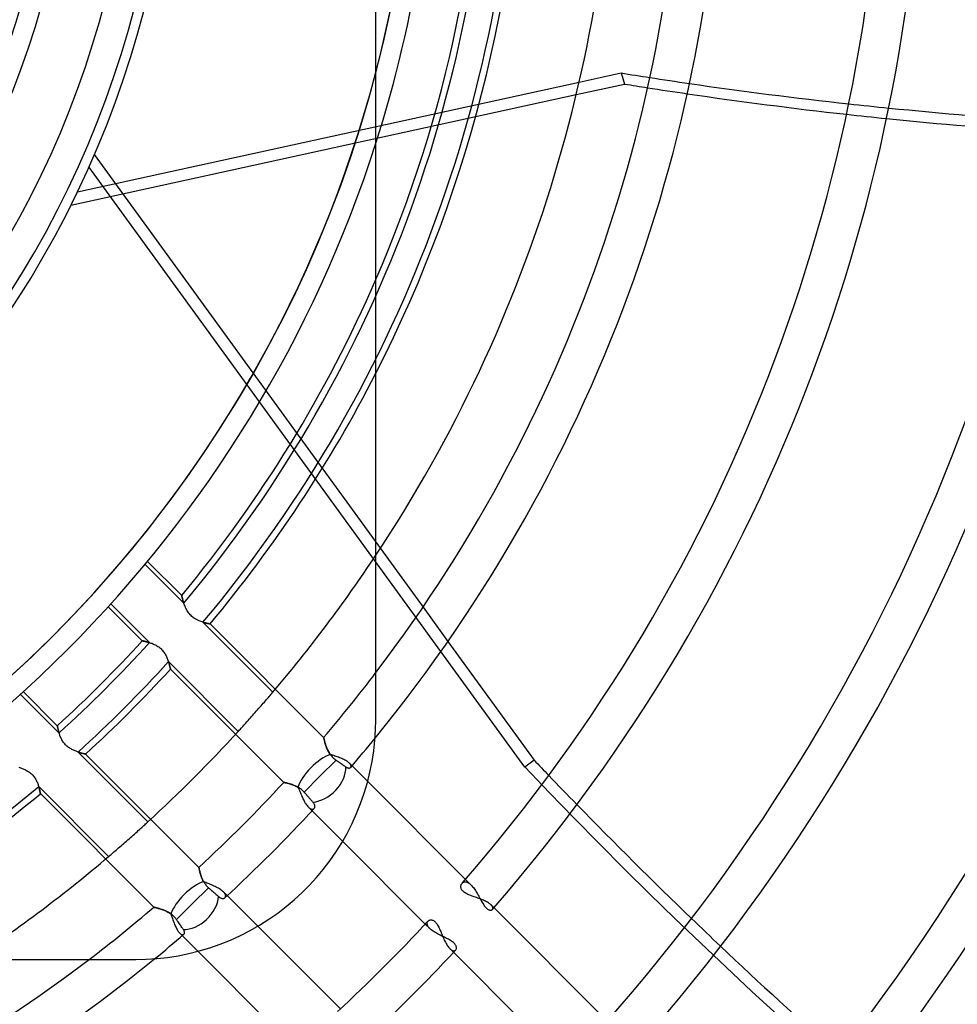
# Model space of a CAD drawing. Header units: millimetres. Extents: x -270 to 270, y -270 to 270.
# Tile 36 of 56: x 43 to 90, y -63 to -13. Entities that reach past the tile are written whole.
import ezdxf

# ---------------------------------------------------------------- set-up
doc = ezdxf.new("R2010")
doc.units = ezdxf.units.MM
doc.layers.add('MAIN-1', color=7, linetype='Continuous')
doc.layers.add('MAIN-2', color=7, linetype='Continuous')

msp = doc.modelspace()

# ---------------------------------------------------------------- linework, layer by layer
at = {"layer": 'MAIN-1'}
for p, q in [((60.45, -48.36), (60.45, 0)), ((70.691, -16.272), (72.798, -15.812)), ((72.798, -15.812), (72.979, -16.371)), ((70.543, -16.903), (72.979, -16.371)), ((60.678, -39.751), (62.825, -42.706)), ((64.082, -44.435), (68.424, -50.412)), ((60.439, -48.883), (60.45, -48.36)), ((60.404, -49.413), (60.439, -48.883)), ((60.345, -49.946), (60.404, -49.413)), ((60.263, -50.48), (60.345, -49.946)), ((60.155, -51.015), (60.263, -50.48)), ((60.022, -51.546), (60.155, -51.015)), ((59.865, -52.074), (60.022, -51.546)), ((64.964, -56.415), (60.038, -51.489)), ((59.684, -52.594), (59.865, -52.074)), ((59.479, -53.107), (59.684, -52.594)), ((59.251, -53.609), (59.479, -53.107)), ((59, -54.1), (59.251, -53.609)), ((58.729, -54.577), (59, -54.1)), ((58.775, -54.5), (62.94, -58.665)), ((58.437, -55.04), (58.729, -54.577)), ((57.799, -55.915), (58.126, -55.486)), ((58.126, -55.486), (58.437, -55.04)), ((57.456, -56.324), (57.799, -55.915)), ((57.1, -56.714), (57.456, -56.324)), ((56.731, -57.083), (57.1, -56.714)), ((64.733, -56.766), (64.736, -56.737)), ((64.733, -56.796), (64.733, -56.766)), ((64.737, -56.827), (64.733, -56.796)), ((64.736, -56.737), (64.742, -56.708)), ((64.744, -56.858), (64.737, -56.827)), ((64.742, -56.708), (64.751, -56.681)), ((64.755, -56.889), (64.744, -56.858)), ((64.751, -56.681), (64.762, -56.656)), ((64.77, -56.921), (64.755, -56.889)), ((64.762, -56.656), (64.777, -56.633)), ((64.789, -56.952), (64.77, -56.921)), ((64.777, -56.633), (64.793, -56.611)), ((64.812, -56.983), (64.789, -56.952)), ((64.84, -57.013), (64.812, -56.983)), ((55.933, -57.784), (56.342, -57.44)), ((56.342, -57.44), (56.731, -57.083)), ((64.872, -57.042), (64.84, -57.013)), ((64.908, -57.07), (64.872, -57.042)), ((64.947, -57.096), (64.908, -57.07)), ((64.991, -57.122), (64.947, -57.096)), ((65.037, -57.146), (64.991, -57.122)), ((65.085, -57.169), (65.037, -57.146)), ((65.136, -57.191), (65.085, -57.169)), ((65.188, -57.212), (65.136, -57.191)), ((65.242, -57.233), (65.188, -57.212)), ((65.296, -57.253), (65.242, -57.233)), ((65.352, -57.273), (65.296, -57.253)), ((65.41, -57.294), (65.352, -57.273)), ((65.468, -57.314), (65.41, -57.294)), ((65.527, -57.335), (65.468, -57.314)), ((65.586, -57.356), (65.527, -57.335)), ((65.645, -57.377), (65.586, -57.356)), ((65.704, -57.399), (65.645, -57.377)), ((65.762, -57.422), (65.704, -57.399)), ((65.818, -57.445), (65.762, -57.422)), ((65.873, -57.469), (65.818, -57.445)), ((65.927, -57.494), (65.873, -57.469)), ((65.978, -57.519), (65.927, -57.494)), ((55.505, -58.113), (55.933, -57.784)), ((66.027, -57.544), (65.978, -57.519)), ((66.073, -57.57), (66.027, -57.544)), ((66.116, -57.597), (66.073, -57.57)), ((66.155, -57.623), (66.116, -57.597)), ((66.192, -57.65), (66.155, -57.623)), ((66.224, -57.677), (66.192, -57.65)), ((66.253, -57.704), (66.224, -57.677)), ((72.104, -63.555), (66.253, -57.704)), ((54.596, -58.718), (55.059, -58.424)), ((55.059, -58.424), (55.505, -58.113)), ((63.095, -58.5), (63.117, -58.486)), ((63.117, -58.486), (63.141, -58.473)), ((63.141, -58.473), (63.167, -58.464)), ((63.167, -58.464), (63.194, -58.459)), ((63.194, -58.459), (63.224, -58.457)), ((63.224, -58.457), (63.254, -58.459)), ((63.254, -58.459), (63.285, -58.464)), ((63.285, -58.464), (63.317, -58.474)), ((63.317, -58.474), (63.349, -58.489)), ((63.349, -58.489), (63.381, -58.508)), ((53.626, -59.243), (54.118, -58.991)), ((54.118, -58.991), (54.596, -58.718)), ((58.665, -62.94), (54.5, -58.775)), ((63.076, -58.518), (63.095, -58.5)), ((63.381, -58.508), (63.414, -58.533)), ((63.414, -58.533), (63.446, -58.563)), ((63.446, -58.563), (63.476, -58.597)), ((63.476, -58.597), (63.506, -58.635)), ((63.506, -58.635), (63.535, -58.677)), ((63.535, -58.677), (63.563, -58.724)), ((63.563, -58.724), (63.59, -58.773)), ((63.59, -58.773), (63.616, -58.824)), ((63.616, -58.824), (63.642, -58.878)), ((63.642, -58.878), (63.667, -58.933)), ((63.667, -58.933), (63.691, -58.99)), ((63.691, -58.99), (63.715, -59.047)), ((52.609, -59.679), (53.123, -59.472)), ((53.123, -59.472), (53.626, -59.243)), ((63.715, -59.047), (63.74, -59.106)), ((63.74, -59.106), (63.765, -59.167)), ((63.765, -59.167), (63.79, -59.227)), ((63.79, -59.227), (63.816, -59.289)), ((63.816, -59.289), (63.843, -59.35)), ((63.843, -59.35), (63.87, -59.41)), ((63.87, -59.41), (63.898, -59.47)), ((63.898, -59.47), (63.927, -59.529)), ((51.558, -60.019), (52.087, -59.861)), ((52.087, -59.861), (52.609, -59.679)), ((63.927, -59.529), (63.956, -59.585)), ((63.956, -59.585), (63.986, -59.64)), ((63.986, -59.64), (64.017, -59.692)), ((64.017, -59.692), (64.048, -59.741)), ((64.048, -59.741), (64.08, -59.787)), ((64.08, -59.787), (64.112, -59.829)), ((64.112, -59.829), (64.144, -59.868)), ((64.144, -59.868), (64.176, -59.902)), ((64.176, -59.902), (70.068, -65.793)), ((-48.36, -60.45), (48.36, -60.45)), ((48.36, -60.45), (48.885, -60.438)), ((48.885, -60.438), (49.417, -60.404)), ((49.417, -60.404), (49.952, -60.345)), ((49.952, -60.345), (50.489, -60.261)), ((50.489, -60.261), (51.025, -60.153)), ((51.025, -60.153), (51.558, -60.019)), ((51.489, -60.038), (56.415, -64.964))]:
    msp.add_line(p, q, dxfattribs=at)
for radius, start, end in [(62.472, 345.38104, 14.61896), (77.981, 320.77909, 0), (75.966, 322.72669, 0), (65.891, 336.55336, 0), (67.906, 332.89938, 0), (72.54, 326.44266, 0), (86.04, 318.8555, 0), (88.055, 318.93646, 0), (96.115, 318.45643, 0), (98.13, 318.53178, 0), (106.191, 318.1322, 0), (108.206, 318.20256, 0), (63.472, 342.24719, 0), (86.04, 312.85319, 317.14677), (77.981, 230.77911, 309.22093), (75.966, 232.72671, 307.27327), (88.055, 313.03293, 316.96709)]:
    msp.add_arc((0, 0), radius, start, end, dxfattribs=at)
for centre, major_axis, start_param, end_param in [((135.467, 155.008), (-199.303, -64.758), 1.004743, 1.012143), ((135.467, 155.008), (-199.303, -64.758), 1.022273, 1.062675), ((135.649, 154.449), (199.303, 64.758), -2.13685, -2.130946), ((135.649, 154.449), (199.303, 64.758), -2.12081, -2.080381), ((135.467, 155.008), (-199.303, -64.758), 1.072749, 1.112958), ((135.649, 154.449), (199.303, 64.758), -2.070299, -2.030059), ((183.83, 75.374), (-123.176, 169.538), 1.73342, 1.738534), ((183.83, 75.374), (-123.176, 169.538), 1.748329, 1.787408), ((183.83, 75.374), (-123.176, 169.538), 1.797162, 1.836162)]:
    msp.add_ellipse(centre, major_axis=major_axis, ratio=0.809017, start_param=start_param, end_param=end_param, dxfattribs=at)
at = {"layer": 'MAIN-2'}
for p, q in [((45.416, -21.796), (70.691, -16.272)), ((45.088, -22.466), (70.543, -16.903)), ((46.269, -19.919), (60.678, -39.751)), ((67.948, -50.758), (45.996, -20.543)), ((50.777, -42.507), (48.826, -40.556)), ((50.67, -42.121), (48.952, -40.403)), ((50.67, -42.121), (50.67, -42.122)), ((50.67, -42.123), (50.67, -42.121)), ((50.67, -42.122), (50.671, -42.126)), ((50.672, -42.13), (50.67, -42.123)), ((50.671, -42.126), (50.672, -42.132)), ((50.674, -42.14), (50.672, -42.13)), ((50.672, -42.132), (50.674, -42.141)), ((47.1, -42.548), (49.046, -44.493)), ((50.678, -42.156), (50.674, -42.14)), ((50.674, -42.141), (50.677, -42.152)), ((50.677, -42.152), (50.68, -42.166)), ((50.682, -42.175), (50.678, -42.156)), ((50.68, -42.166), (50.684, -42.181)), ((50.688, -42.198), (50.682, -42.175)), ((50.684, -42.181), (50.688, -42.199)), ((50.695, -42.224), (50.688, -42.198)), ((50.688, -42.199), (50.693, -42.219)), ((50.693, -42.219), (50.699, -42.241)), ((50.702, -42.254), (50.695, -42.224)), ((50.699, -42.241), (50.705, -42.265)), ((50.711, -42.287), (50.702, -42.254)), ((50.705, -42.265), (50.712, -42.29)), ((50.721, -42.322), (50.711, -42.287)), ((50.712, -42.29), (50.719, -42.317)), ((50.719, -42.317), (50.727, -42.346)), ((50.731, -42.36), (50.721, -42.322)), ((50.727, -42.346), (50.736, -42.376)), ((50.743, -42.401), (50.731, -42.36)), ((50.736, -42.376), (50.745, -42.407)), ((50.756, -42.443), (50.743, -42.401)), ((50.745, -42.407), (50.755, -42.439)), ((50.755, -42.439), (50.766, -42.472)), ((50.771, -42.487), (50.756, -42.443)), ((50.766, -42.472), (50.777, -42.507)), ((50.786, -42.532), (50.771, -42.487)), ((50.803, -42.578), (50.786, -42.532)), ((50.821, -42.625), (50.803, -42.578)), ((50.841, -42.673), (50.821, -42.625)), ((46.968, -42.694), (48.68, -44.405)), ((50.862, -42.721), (50.841, -42.673)), ((50.884, -42.769), (50.862, -42.721)), ((50.909, -42.817), (50.884, -42.769)), ((50.935, -42.865), (50.909, -42.817)), ((50.964, -42.913), (50.935, -42.865)), ((50.995, -42.96), (50.964, -42.913)), ((51.028, -43.007), (50.995, -42.96)), ((51.064, -43.052), (51.028, -43.007)), ((51.102, -43.095), (51.064, -43.052)), ((51.141, -43.137), (51.102, -43.095)), ((62.825, -42.706), (64.082, -44.435)), ((51.183, -43.176), (51.141, -43.137)), ((51.227, -43.213), (51.183, -43.176)), ((51.273, -43.248), (51.227, -43.213)), ((51.319, -43.28), (51.273, -43.248)), ((51.367, -43.31), (51.319, -43.28)), ((51.415, -43.337), (51.367, -43.31)), ((51.463, -43.362), (51.415, -43.337)), ((51.51, -43.384), (51.463, -43.362)), ((51.558, -43.405), (51.51, -43.384)), ((51.605, -43.423), (51.558, -43.405)), ((51.652, -43.44), (51.605, -43.423)), ((51.698, -43.456), (51.652, -43.44)), ((51.743, -43.47), (51.698, -43.456)), ((51.739, -43.469), (51.772, -43.478)), ((55.262, -46.991), (51.739, -43.469)), ((51.787, -43.482), (51.743, -43.47)), ((51.772, -43.478), (51.804, -43.487)), ((51.829, -43.494), (51.787, -43.482)), ((51.804, -43.487), (51.834, -43.495)), ((51.868, -43.504), (51.829, -43.494)), ((51.834, -43.495), (51.864, -43.503)), ((51.864, -43.503), (51.892, -43.509)), ((51.906, -43.513), (51.868, -43.504)), ((51.892, -43.509), (51.919, -43.515)), ((51.941, -43.52), (51.906, -43.513)), ((51.919, -43.515), (51.944, -43.521)), ((51.973, -43.527), (51.941, -43.52)), ((51.944, -43.521), (51.968, -43.526)), ((51.968, -43.526), (51.99, -43.531)), ((52.001, -43.533), (51.973, -43.527)), ((51.99, -43.531), (52.01, -43.535)), ((52.027, -43.538), (52.001, -43.533)), ((52.01, -43.535), (52.028, -43.538)), ((52.049, -43.542), (52.027, -43.538)), ((52.028, -43.538), (52.045, -43.541)), ((52.045, -43.541), (52.059, -43.544)), ((52.067, -43.546), (52.049, -43.542)), ((52.059, -43.544), (52.072, -43.546)), ((52.082, -43.548), (52.067, -43.546)), ((52.072, -43.546), (52.082, -43.548)), ((52.092, -43.55), (52.082, -43.548)), ((52.082, -43.548), (52.09, -43.55)), ((52.09, -43.55), (52.096, -43.551)), ((52.098, -43.551), (52.092, -43.55)), ((52.096, -43.551), (52.099, -43.551)), ((52.1, -43.551), (52.098, -43.551)), ((52.099, -43.551), (52.1, -43.551)), ((57.82, -49.271), (52.1, -43.551)), ((48.681, -44.406), (48.68, -44.405)), ((48.68, -44.405), (48.682, -44.406)), ((48.685, -44.406), (48.681, -44.406)), ((48.682, -44.406), (48.687, -44.407)), ((48.69, -44.407), (48.685, -44.406)), ((48.687, -44.407), (48.696, -44.408)), ((48.699, -44.409), (48.69, -44.407)), ((48.696, -44.408), (48.708, -44.411)), ((48.709, -44.411), (48.699, -44.409)), ((48.708, -44.411), (48.724, -44.414)), ((48.722, -44.413), (48.709, -44.411)), ((48.736, -44.416), (48.722, -44.413)), ((48.724, -44.414), (48.743, -44.418)), ((48.753, -44.42), (48.736, -44.416)), ((48.743, -44.418), (48.765, -44.422)), ((48.772, -44.423), (48.753, -44.42)), ((48.765, -44.422), (48.79, -44.427)), ((48.793, -44.428), (48.772, -44.423)), ((48.79, -44.427), (48.818, -44.433)), ((48.815, -44.433), (48.793, -44.428)), ((48.839, -44.438), (48.815, -44.433)), ((48.818, -44.433), (48.849, -44.44)), ((48.865, -44.444), (48.839, -44.438)), ((48.849, -44.44), (48.881, -44.448)), ((48.892, -44.451), (48.865, -44.444)), ((48.881, -44.448), (48.916, -44.457)), ((48.92, -44.458), (48.892, -44.451)), ((48.916, -44.457), (48.953, -44.467)), ((48.95, -44.466), (48.92, -44.458)), ((48.981, -44.474), (48.95, -44.466)), ((48.953, -44.467), (48.992, -44.477)), ((49.013, -44.483), (48.981, -44.474)), ((48.992, -44.477), (49.032, -44.489)), ((49.046, -44.493), (49.013, -44.483)), ((49.032, -44.489), (49.073, -44.502)), ((49.073, -44.502), (49.115, -44.516)), ((49.115, -44.516), (49.158, -44.531)), ((49.158, -44.531), (49.202, -44.548)), ((49.202, -44.548), (49.246, -44.566)), ((49.246, -44.566), (49.29, -44.586)), ((49.29, -44.586), (49.335, -44.607)), ((49.335, -44.607), (49.379, -44.631)), ((49.379, -44.631), (49.424, -44.656)), ((49.424, -44.656), (49.468, -44.684)), ((49.468, -44.684), (49.511, -44.714)), ((49.511, -44.714), (49.554, -44.746)), ((49.554, -44.746), (49.595, -44.78)), ((49.595, -44.78), (49.634, -44.816)), ((49.634, -44.816), (49.672, -44.854)), ((49.672, -44.854), (49.708, -44.893)), ((49.708, -44.893), (49.742, -44.935)), ((49.742, -44.935), (49.774, -44.977)), ((49.774, -44.977), (49.804, -45.021)), ((49.804, -45.021), (49.832, -45.065)), ((49.832, -45.065), (49.858, -45.11)), ((49.858, -45.11), (49.882, -45.155)), ((49.882, -45.155), (49.905, -45.2)), ((49.905, -45.2), (49.925, -45.245)), ((49.925, -45.245), (49.945, -45.29)), ((49.945, -45.29), (49.963, -45.334)), ((49.963, -45.334), (49.979, -45.378)), ((49.979, -45.378), (49.995, -45.422)), ((49.995, -45.422), (50.009, -45.464)), ((50.016, -45.486), (50.005, -45.453)), ((50.005, -45.453), (53.519, -48.967)), ((50.009, -45.464), (50.022, -45.505)), ((50.026, -45.519), (50.016, -45.486)), ((50.022, -45.505), (50.034, -45.545)), ((50.036, -45.551), (50.026, -45.519)), ((50.034, -45.545), (50.045, -45.583)), ((50.045, -45.581), (50.036, -45.551)), ((50.053, -45.611), (50.045, -45.581)), ((50.045, -45.583), (50.055, -45.619)), ((50.06, -45.639), (50.053, -45.611)), ((50.055, -45.619), (50.064, -45.653)), ((50.067, -45.665), (50.06, -45.639)), ((50.064, -45.653), (50.072, -45.685)), ((50.074, -45.69), (50.067, -45.665)), ((50.072, -45.685), (50.079, -45.714)), ((50.079, -45.714), (50.074, -45.69)), ((50.079, -45.714), (50.086, -45.74)), ((50.084, -45.735), (50.079, -45.714)), ((50.089, -45.755), (50.084, -45.735)), ((50.086, -45.74), (50.091, -45.764)), ((50.093, -45.772), (50.089, -45.755)), ((50.091, -45.764), (50.096, -45.784)), ((50.096, -45.788), (50.093, -45.772)), ((50.096, -45.784), (50.099, -45.801)), ((50.099, -45.801), (50.096, -45.788)), ((50.099, -45.801), (50.102, -45.814)), ((50.102, -45.812), (50.099, -45.801)), ((50.104, -45.82), (50.102, -45.812)), ((50.102, -45.814), (50.104, -45.824)), ((50.105, -45.827), (50.104, -45.82)), ((50.104, -45.824), (50.106, -45.83)), ((50.106, -45.83), (50.105, -45.827)), ((50.106, -45.83), (50.106, -45.832)), ((50.106, -45.832), (50.106, -45.83)), ((50.106, -45.832), (55.81, -51.536)), ((44.405, -48.68), (42.694, -46.968)), ((55.16, -47.111), (55.197, -47.068)), ((55.197, -47.068), (55.23, -47.028)), ((55.23, -47.028), (55.262, -46.991)), ((44.493, -49.046), (42.548, -47.1)), ((54.724, -47.617), (54.781, -47.551)), ((54.781, -47.551), (54.836, -47.487)), ((54.836, -47.487), (54.89, -47.425)), ((54.89, -47.425), (54.942, -47.365)), ((54.942, -47.365), (54.991, -47.308)), ((54.991, -47.308), (55.037, -47.254)), ((55.037, -47.254), (55.081, -47.203)), ((55.081, -47.203), (55.122, -47.156)), ((55.122, -47.156), (55.16, -47.111)), ((54.252, -48.154), (54.311, -48.087)), ((54.311, -48.087), (54.37, -48.02)), ((54.37, -48.02), (54.429, -47.954)), ((54.429, -47.954), (54.487, -47.887)), ((54.487, -47.887), (54.547, -47.819)), ((54.547, -47.819), (54.606, -47.752)), ((54.606, -47.752), (54.665, -47.684)), ((54.665, -47.684), (54.724, -47.617)), ((53.85, -48.603), (53.903, -48.544)), ((53.903, -48.544), (53.958, -48.483)), ((53.958, -48.483), (54.015, -48.42)), ((54.015, -48.42), (54.073, -48.355)), ((54.073, -48.355), (54.132, -48.289)), ((54.132, -48.289), (54.192, -48.222)), ((54.192, -48.222), (54.252, -48.154)), ((60.45, -48.36), (60.45, -48.36)), ((44.405, -48.68), (44.406, -48.681)), ((44.406, -48.681), (44.405, -48.68)), ((44.406, -48.681), (44.406, -48.685)), ((44.406, -48.686), (44.406, -48.681)), ((44.406, -48.685), (44.407, -48.69)), ((44.408, -48.694), (44.406, -48.686)), ((44.407, -48.69), (44.409, -48.698)), ((44.41, -48.704), (44.408, -48.694)), ((44.409, -48.698), (44.411, -48.709)), ((44.413, -48.718), (44.41, -48.704)), ((44.411, -48.709), (44.413, -48.721)), ((44.416, -48.734), (44.413, -48.718)), ((44.413, -48.721), (44.416, -48.736)), ((44.42, -48.753), (44.416, -48.734)), ((44.416, -48.736), (44.42, -48.753)), ((44.42, -48.753), (44.423, -48.772)), ((44.424, -48.775), (44.42, -48.753)), ((44.423, -48.772), (44.428, -48.792)), ((44.429, -48.799), (44.424, -48.775)), ((44.428, -48.792), (44.433, -48.815)), ((44.435, -48.826), (44.429, -48.799)), ((44.433, -48.815), (44.438, -48.839)), ((44.442, -48.854), (44.435, -48.826)), ((44.438, -48.839), (44.444, -48.865)), ((44.449, -48.884), (44.442, -48.854)), ((44.444, -48.865), (44.451, -48.892)), ((44.457, -48.917), (44.449, -48.884)), ((44.451, -48.892), (44.458, -48.92)), ((44.466, -48.951), (44.457, -48.917)), ((44.458, -48.92), (44.466, -48.95)), ((44.466, -48.95), (44.474, -48.981)), ((44.476, -48.986), (44.466, -48.951)), ((44.474, -48.981), (44.483, -49.013)), ((44.486, -49.023), (44.476, -48.986)), ((44.483, -49.013), (44.493, -49.046)), ((44.498, -49.062), (44.486, -49.023)), ((44.511, -49.101), (44.498, -49.062)), ((53.519, -48.967), (53.552, -48.931)), ((53.552, -48.931), (53.587, -48.892)), ((53.587, -48.892), (53.625, -48.851)), ((53.625, -48.851), (53.665, -48.807)), ((53.665, -48.807), (53.707, -48.761)), ((53.707, -48.761), (53.752, -48.711)), ((53.752, -48.711), (53.8, -48.659)), ((53.8, -48.659), (53.85, -48.603)), ((44.525, -49.141), (44.511, -49.101)), ((44.54, -49.182), (44.525, -49.141)), ((44.557, -49.224), (44.54, -49.182)), ((44.575, -49.267), (44.557, -49.224)), ((44.595, -49.309), (44.575, -49.267)), ((44.616, -49.352), (44.595, -49.309)), ((44.639, -49.394), (44.616, -49.352)), ((44.664, -49.437), (44.639, -49.394)), ((44.691, -49.478), (44.664, -49.437)), ((44.72, -49.52), (44.691, -49.478)), ((44.751, -49.56), (44.72, -49.52)), ((44.784, -49.599), (44.751, -49.56)), ((57.82, -49.273), (57.82, -49.271)), ((57.82, -49.271), (57.82, -49.273)), ((57.822, -49.281), (57.82, -49.273)), ((57.82, -49.273), (57.821, -49.278)), ((57.821, -49.278), (57.823, -49.286)), ((57.825, -49.293), (57.822, -49.281)), ((57.823, -49.286), (57.826, -49.298)), ((57.829, -49.31), (57.825, -49.293)), ((57.826, -49.298), (57.829, -49.313)), ((57.834, -49.331), (57.829, -49.31)), ((57.829, -49.313), (57.834, -49.331)), ((57.84, -49.356), (57.834, -49.331)), ((57.834, -49.331), (57.839, -49.352)), ((57.839, -49.352), (57.845, -49.375)), ((57.847, -49.386), (57.84, -49.356)), ((57.845, -49.375), (57.851, -49.401)), ((57.856, -49.419), (57.847, -49.386)), ((57.851, -49.401), (57.859, -49.43)), ((57.865, -49.455), (57.856, -49.419)), ((57.859, -49.43), (57.867, -49.46)), ((57.876, -49.494), (57.865, -49.455)), ((57.867, -49.46), (57.876, -49.493)), ((57.876, -49.493), (57.886, -49.528)), ((57.888, -49.535), (57.876, -49.494)), ((57.886, -49.528), (57.896, -49.564)), ((57.901, -49.58), (57.888, -49.535)), ((57.896, -49.564), (57.908, -49.602)), ((44.818, -49.636), (44.784, -49.599)), ((44.854, -49.672), (44.818, -49.636)), ((44.891, -49.706), (44.854, -49.672)), ((44.93, -49.739), (44.891, -49.706)), ((44.971, -49.769), (44.93, -49.739)), ((45.012, -49.798), (44.971, -49.769)), ((45.054, -49.825), (45.012, -49.798)), ((45.096, -49.85), (45.054, -49.825)), ((45.138, -49.874), (45.096, -49.85)), ((45.181, -49.895), (45.138, -49.874)), ((45.223, -49.916), (45.181, -49.895)), ((45.265, -49.934), (45.223, -49.916)), ((45.307, -49.952), (45.265, -49.934)), ((45.348, -49.968), (45.307, -49.952)), ((45.389, -49.983), (45.348, -49.968)), ((45.429, -49.997), (45.389, -49.983)), ((45.469, -50.011), (45.429, -49.997)), ((45.453, -50.005), (45.486, -50.016)), ((48.967, -53.519), (45.453, -50.005)), ((45.507, -50.023), (45.469, -50.011)), ((45.486, -50.016), (45.519, -50.026)), ((45.544, -50.034), (45.507, -50.023)), ((45.519, -50.026), (45.55, -50.036)), ((45.58, -50.044), (45.544, -50.034)), ((45.55, -50.036), (45.581, -50.045)), ((45.614, -50.054), (45.58, -50.044)), ((45.581, -50.045), (45.61, -50.053)), ((45.61, -50.053), (45.638, -50.06)), ((45.646, -50.062), (45.614, -50.054)), ((45.638, -50.06), (45.665, -50.067)), ((45.676, -50.07), (45.646, -50.062)), ((45.665, -50.067), (45.69, -50.073)), ((45.704, -50.077), (45.676, -50.07)), ((57.916, -49.625), (57.901, -49.58)), ((57.908, -49.602), (57.921, -49.641)), ((57.932, -49.673), (57.916, -49.625)), ((57.921, -49.641), (57.935, -49.681)), ((57.949, -49.722), (57.932, -49.673)), ((57.935, -49.681), (57.95, -49.723)), ((57.968, -49.772), (57.949, -49.722)), ((57.95, -49.723), (57.966, -49.765)), ((57.966, -49.765), (57.983, -49.808)), ((57.989, -49.822), (57.968, -49.772)), ((57.983, -49.808), (58.002, -49.852)), ((58.011, -49.873), (57.989, -49.822)), ((58.002, -49.852), (58.022, -49.895)), ((58.035, -49.924), (58.011, -49.873)), ((58.022, -49.895), (58.043, -49.94)), ((58.061, -49.975), (58.035, -49.924)), ((58.043, -49.94), (58.067, -49.984)), ((58.09, -50.026), (58.061, -49.975)), ((58.067, -49.984), (58.092, -50.028)), ((58.121, -50.076), (58.09, -50.026)), ((58.092, -50.028), (58.119, -50.072)), ((45.69, -50.073), (45.713, -50.079)), ((45.73, -50.083), (45.704, -50.077)), ((45.713, -50.079), (45.734, -50.084)), ((45.753, -50.088), (45.73, -50.083)), ((45.734, -50.084), (45.754, -50.089)), ((45.773, -50.093), (45.753, -50.088)), ((45.754, -50.089), (45.772, -50.093)), ((45.772, -50.093), (45.787, -50.096)), ((45.791, -50.097), (45.773, -50.093)), ((45.787, -50.096), (45.801, -50.099)), ((45.805, -50.1), (45.791, -50.097)), ((45.801, -50.099), (45.812, -50.102)), ((45.817, -50.103), (45.805, -50.1)), ((45.812, -50.102), (45.82, -50.104)), ((45.825, -50.105), (45.817, -50.103)), ((45.82, -50.104), (45.827, -50.105)), ((45.83, -50.106), (45.825, -50.105)), ((45.827, -50.105), (45.83, -50.106)), ((45.832, -50.106), (45.83, -50.106)), ((45.83, -50.106), (45.832, -50.106)), ((51.536, -55.81), (45.832, -50.106)), ((57.634, -51.222), (58.444, -50.412)), ((58.119, -50.072), (58.147, -50.116)), ((58.155, -50.126), (58.121, -50.076)), ((58.147, -50.116), (58.178, -50.158)), ((58.212, -50.145), (58.155, -50.126)), ((58.178, -50.158), (58.211, -50.199)), ((58.211, -50.199), (58.246, -50.239)), ((58.27, -50.165), (58.212, -50.145)), ((58.246, -50.239), (58.282, -50.277)), ((58.329, -50.185), (58.27, -50.165)), ((58.282, -50.277), (58.32, -50.314)), ((58.32, -50.314), (58.36, -50.349)), ((58.388, -50.205), (58.329, -50.185)), ((58.36, -50.349), (58.402, -50.381)), ((58.448, -50.226), (58.388, -50.205)), ((58.402, -50.381), (58.444, -50.412)), ((58.444, -50.412), (58.499, -50.45)), ((58.508, -50.247), (58.448, -50.226)), ((58.499, -50.45), (58.551, -50.486)), ((58.568, -50.269), (58.508, -50.247)), ((58.551, -50.486), (58.6, -50.52)), ((58.626, -50.291), (58.568, -50.269)), ((58.6, -50.52), (58.649, -50.554)), ((58.683, -50.314), (58.626, -50.291)), ((58.649, -50.554), (58.698, -50.587)), ((58.739, -50.337), (58.683, -50.314)), ((58.792, -50.361), (58.739, -50.337)), ((58.844, -50.386), (58.792, -50.361)), ((58.893, -50.411), (58.844, -50.386)), ((58.939, -50.437), (58.893, -50.411)), ((58.982, -50.463), (58.939, -50.437)), ((59.021, -50.489), (58.982, -50.463)), ((59.057, -50.516), (59.021, -50.489)), ((59.089, -50.542), (59.057, -50.516)), ((59.118, -50.569), (59.089, -50.542)), ((68.424, -50.412), (67.948, -50.758)), ((42.475, -50.766), (42.513, -50.78)), ((42.513, -50.78), (42.553, -50.794)), ((42.553, -50.794), (42.594, -50.809)), ((42.594, -50.809), (42.636, -50.825)), ((42.636, -50.825), (42.678, -50.843)), ((42.678, -50.843), (42.72, -50.861)), ((42.72, -50.861), (42.763, -50.881)), ((42.763, -50.881), (42.806, -50.903)), ((42.806, -50.903), (42.849, -50.926)), ((42.849, -50.926), (42.892, -50.951)), ((42.892, -50.951), (42.935, -50.978)), ((42.935, -50.978), (42.977, -51.006)), ((42.977, -51.006), (43.018, -51.037)), ((43.018, -51.037), (43.058, -51.069)), ((58.698, -50.587), (58.745, -50.62)), ((58.745, -50.62), (58.79, -50.652)), ((58.79, -50.652), (58.832, -50.681)), ((58.832, -50.681), (58.87, -50.707)), ((58.87, -50.707), (58.906, -50.732)), ((58.906, -50.732), (58.941, -50.756)), ((58.941, -50.756), (58.97, -50.775)), ((58.97, -50.775), (58.998, -50.789)), ((58.998, -50.789), (59.025, -50.8)), ((59.025, -50.8), (59.051, -50.808)), ((59.051, -50.808), (59.075, -50.812)), ((59.075, -50.812), (59.098, -50.813)), ((59.098, -50.813), (59.119, -50.811)), ((59.139, -50.592), (59.118, -50.569)), ((60.038, -51.489), (59.118, -50.569)), ((59.119, -50.811), (59.138, -50.807)), ((59.138, -50.807), (59.155, -50.8)), ((59.158, -50.615), (59.139, -50.592)), ((59.155, -50.8), (59.169, -50.791)), ((59.173, -50.637), (59.158, -50.615)), ((59.169, -50.791), (59.181, -50.779)), ((59.185, -50.659), (59.173, -50.637)), ((59.181, -50.779), (59.19, -50.766)), ((59.194, -50.68), (59.185, -50.659)), ((59.19, -50.766), (59.197, -50.752)), ((59.199, -50.7), (59.194, -50.68)), ((59.197, -50.752), (59.2, -50.736)), ((59.201, -50.718), (59.199, -50.7)), ((59.2, -50.736), (59.201, -50.718)), ((43.058, -51.069), (43.097, -51.103)), ((43.097, -51.103), (43.134, -51.138)), ((43.134, -51.138), (43.169, -51.176)), ((43.169, -51.176), (43.203, -51.214)), ((43.203, -51.214), (43.235, -51.255)), ((43.235, -51.255), (43.265, -51.296)), ((43.265, -51.296), (43.293, -51.338)), ((43.293, -51.338), (43.318, -51.381)), ((43.318, -51.381), (43.342, -51.424)), ((43.342, -51.424), (43.364, -51.467)), ((43.364, -51.467), (43.384, -51.51)), ((43.384, -51.51), (43.402, -51.553)), ((43.402, -51.553), (43.419, -51.595)), ((55.81, -51.536), (55.813, -51.536)), ((55.812, -51.536), (55.81, -51.536)), ((55.816, -51.537), (55.812, -51.536)), ((55.813, -51.536), (55.821, -51.538)), ((55.823, -51.538), (55.816, -51.537)), ((55.821, -51.538), (55.835, -51.541)), ((55.832, -51.54), (55.823, -51.538)), ((55.844, -51.542), (55.832, -51.54)), ((55.835, -51.541), (55.853, -51.544)), ((55.859, -51.545), (55.844, -51.542)), ((55.853, -51.544), (55.877, -51.549)), ((55.876, -51.549), (55.859, -51.545)), ((55.895, -51.553), (55.876, -51.549)), ((55.877, -51.549), (55.905, -51.555)), ((55.917, -51.557), (55.895, -51.553)), ((55.905, -51.555), (55.938, -51.562)), ((55.941, -51.562), (55.917, -51.557)), ((56.836, -52.021), (57.634, -51.222)), ((43.419, -51.595), (43.435, -51.636)), ((43.435, -51.636), (43.449, -51.677)), ((43.449, -51.677), (43.462, -51.717)), ((43.462, -51.717), (43.473, -51.755)), ((43.478, -51.772), (43.469, -51.739)), ((43.469, -51.739), (46.991, -55.262)), ((43.473, -51.755), (43.484, -51.793)), ((43.487, -51.803), (43.478, -51.772)), ((43.484, -51.793), (43.494, -51.828)), ((43.495, -51.834), (43.487, -51.803)), ((43.494, -51.828), (43.502, -51.863)), ((43.502, -51.864), (43.495, -51.834)), ((43.502, -51.863), (43.51, -51.895)), ((43.509, -51.892), (43.502, -51.864)), ((43.515, -51.919), (43.509, -51.892)), ((43.51, -51.895), (43.517, -51.926)), ((43.521, -51.944), (43.515, -51.919)), ((43.517, -51.926), (43.523, -51.954)), ((43.526, -51.968), (43.521, -51.944)), ((43.523, -51.954), (43.529, -51.981)), ((43.531, -51.99), (43.526, -51.968)), ((43.529, -51.981), (43.534, -52.005)), ((43.535, -52.01), (43.531, -51.99)), ((43.534, -52.005), (43.538, -52.027)), ((43.538, -52.028), (43.535, -52.01)), ((43.538, -52.027), (43.542, -52.046)), ((43.541, -52.045), (43.538, -52.028)), ((43.544, -52.059), (43.541, -52.045)), ((43.542, -52.046), (43.545, -52.062)), ((55.938, -51.562), (55.975, -51.57)), ((55.966, -51.568), (55.941, -51.562)), ((55.994, -51.575), (55.966, -51.568)), ((55.975, -51.57), (56.015, -51.58)), ((56.023, -51.582), (55.994, -51.575)), ((56.015, -51.58), (56.059, -51.591)), ((56.054, -51.59), (56.023, -51.582)), ((56.086, -51.598), (56.054, -51.59)), ((56.059, -51.591), (56.105, -51.603)), ((56.12, -51.607), (56.086, -51.598)), ((56.105, -51.603), (56.154, -51.617)), ((56.154, -51.618), (56.12, -51.607)), ((56.154, -51.617), (56.204, -51.633)), ((56.19, -51.629), (56.154, -51.618)), ((56.227, -51.641), (56.19, -51.629)), ((56.204, -51.633), (56.256, -51.651)), ((56.265, -51.654), (56.227, -51.641)), ((56.256, -51.651), (56.31, -51.67)), ((56.304, -51.668), (56.265, -51.654)), ((56.343, -51.683), (56.304, -51.668)), ((56.31, -51.67), (56.363, -51.692)), ((56.383, -51.7), (56.343, -51.683)), ((56.363, -51.692), (56.418, -51.716)), ((56.423, -51.718), (56.383, -51.7)), ((56.418, -51.716), (56.473, -51.742)), ((56.463, -51.737), (56.423, -51.718)), ((56.503, -51.758), (56.463, -51.737)), ((56.473, -51.742), (56.528, -51.772)), ((56.543, -51.781), (56.503, -51.758)), ((56.528, -51.772), (56.551, -51.827)), ((56.583, -51.805), (56.543, -51.781)), ((56.551, -51.827), (56.575, -51.882)), ((56.575, -51.882), (56.599, -51.94)), ((56.622, -51.831), (56.583, -51.805)), ((56.599, -51.94), (56.623, -51.998)), ((56.661, -51.859), (56.622, -51.831)), ((56.623, -51.998), (56.647, -52.057)), ((56.698, -51.888), (56.661, -51.859)), ((56.735, -51.919), (56.698, -51.888)), ((56.77, -51.952), (56.735, -51.919)), ((56.804, -51.985), (56.77, -51.952)), ((56.836, -52.021), (56.804, -51.985)), ((56.862, -52.051), (56.836, -52.021)), ((56.889, -52.082), (56.862, -52.051)), ((43.546, -52.072), (43.544, -52.059)), ((43.545, -52.062), (43.547, -52.076)), ((43.548, -52.082), (43.546, -52.072)), ((43.547, -52.076), (43.549, -52.086)), ((43.55, -52.09), (43.548, -52.082)), ((43.549, -52.086), (43.55, -52.094)), ((43.551, -52.096), (43.55, -52.09)), ((43.55, -52.094), (43.551, -52.099)), ((43.551, -52.099), (43.551, -52.096)), ((43.551, -52.099), (43.551, -52.1)), ((43.551, -52.1), (43.551, -52.099)), ((43.551, -52.1), (49.271, -57.82)), ((56.647, -52.057), (56.672, -52.117)), ((56.672, -52.117), (56.698, -52.177)), ((56.698, -52.177), (56.724, -52.237)), ((56.724, -52.237), (56.75, -52.297)), ((56.75, -52.297), (56.778, -52.355)), ((56.778, -52.355), (56.806, -52.412)), ((56.806, -52.412), (56.835, -52.467)), ((56.835, -52.467), (56.864, -52.52)), ((56.864, -52.52), (56.894, -52.571)), ((56.916, -52.112), (56.889, -52.082)), ((56.943, -52.143), (56.916, -52.112)), ((56.969, -52.173), (56.943, -52.143)), ((56.995, -52.202), (56.969, -52.173)), ((57.02, -52.23), (56.995, -52.202)), ((57.043, -52.257), (57.02, -52.23)), ((57.067, -52.284), (57.043, -52.257)), ((57.091, -52.311), (57.067, -52.284)), ((57.114, -52.338), (57.091, -52.311)), ((57.138, -52.364), (57.114, -52.338)), ((57.161, -52.39), (57.138, -52.364)), ((57.183, -52.416), (57.161, -52.39)), ((57.205, -52.44), (57.183, -52.416)), ((57.226, -52.463), (57.205, -52.44)), ((57.245, -52.485), (57.226, -52.463)), ((57.264, -52.506), (57.245, -52.485)), ((57.281, -52.526), (57.264, -52.506)), ((57.303, -52.552), (57.281, -52.526)), ((56.894, -52.571), (56.925, -52.619)), ((56.925, -52.619), (56.956, -52.663)), ((56.956, -52.663), (56.987, -52.704)), ((56.987, -52.704), (57.018, -52.742)), ((57.018, -52.742), (57.05, -52.775)), ((57.05, -52.775), (57.074, -52.798)), ((57.05, -52.775), (58.775, -54.5)), ((57.074, -52.798), (57.098, -52.819)), ((57.098, -52.819), (57.121, -52.836)), ((57.121, -52.836), (57.144, -52.851)), ((57.144, -52.851), (57.167, -52.863)), ((57.167, -52.863), (57.189, -52.873)), ((57.189, -52.873), (57.21, -52.88)), ((57.21, -52.88), (57.23, -52.884)), ((57.23, -52.884), (57.249, -52.886)), ((57.249, -52.886), (57.268, -52.885)), ((57.268, -52.885), (57.285, -52.882)), ((57.285, -52.882), (57.301, -52.877)), ((57.301, -52.877), (57.315, -52.869)), ((57.322, -52.578), (57.303, -52.552)), ((57.315, -52.869), (57.329, -52.86)), ((57.337, -52.604), (57.322, -52.578)), ((57.329, -52.86), (57.341, -52.849)), ((57.351, -52.629), (57.337, -52.604)), ((57.341, -52.849), (57.351, -52.836)), ((57.361, -52.654), (57.351, -52.629)), ((57.351, -52.836), (57.36, -52.821)), ((57.36, -52.821), (57.368, -52.804)), ((57.369, -52.678), (57.361, -52.654)), ((57.368, -52.804), (57.373, -52.786)), ((57.374, -52.701), (57.369, -52.678)), ((57.373, -52.786), (57.376, -52.767)), ((57.377, -52.724), (57.374, -52.701)), ((57.376, -52.767), (57.378, -52.746)), ((57.378, -52.746), (57.377, -52.724)), ((48.931, -53.552), (48.967, -53.519)), ((48.355, -54.073), (48.42, -54.015)), ((48.42, -54.015), (48.483, -53.958)), ((48.483, -53.958), (48.544, -53.903)), ((48.544, -53.903), (48.603, -53.85)), ((48.603, -53.85), (48.659, -53.8)), ((48.659, -53.8), (48.711, -53.752)), ((48.711, -53.752), (48.761, -53.707)), ((48.761, -53.707), (48.807, -53.665)), ((48.807, -53.665), (48.851, -53.625)), ((48.851, -53.625), (48.892, -53.587)), ((48.892, -53.587), (48.931, -53.552)), ((47.819, -54.547), (47.887, -54.487)), ((47.887, -54.487), (47.954, -54.429)), ((47.954, -54.429), (48.02, -54.37)), ((48.02, -54.37), (48.087, -54.311)), ((48.087, -54.311), (48.154, -54.252)), ((48.154, -54.252), (48.222, -54.192)), ((48.222, -54.192), (48.289, -54.132)), ((48.289, -54.132), (48.355, -54.073)), ((47.254, -55.037), (47.308, -54.991)), ((47.308, -54.991), (47.365, -54.942)), ((47.365, -54.942), (47.425, -54.89)), ((47.425, -54.89), (47.487, -54.836)), ((47.487, -54.836), (47.551, -54.781)), ((47.551, -54.781), (47.617, -54.724)), ((47.617, -54.724), (47.684, -54.665)), ((47.684, -54.665), (47.752, -54.606)), ((47.752, -54.606), (47.819, -54.547)), ((46.991, -55.262), (47.028, -55.23)), ((47.028, -55.23), (47.068, -55.197)), ((47.068, -55.197), (47.111, -55.16)), ((47.111, -55.16), (47.156, -55.122)), ((47.156, -55.122), (47.203, -55.081)), ((47.203, -55.081), (47.254, -55.037)), ((51.536, -55.813), (51.536, -55.81)), ((51.536, -55.81), (51.536, -55.812)), ((51.536, -55.812), (51.537, -55.816)), ((51.538, -55.821), (51.536, -55.813)), ((51.537, -55.816), (51.538, -55.823)), ((51.541, -55.835), (51.538, -55.821)), ((51.538, -55.823), (51.54, -55.833)), ((51.54, -55.833), (51.543, -55.845)), ((51.544, -55.853), (51.541, -55.835)), ((51.543, -55.845), (51.546, -55.86)), ((51.549, -55.876), (51.544, -55.853)), ((51.546, -55.86), (51.549, -55.878)), ((51.555, -55.904), (51.549, -55.876)), ((51.549, -55.878), (51.553, -55.898)), ((51.553, -55.898), (51.558, -55.92)), ((51.561, -55.936), (51.555, -55.904)), ((51.558, -55.92), (51.563, -55.944)), ((51.569, -55.972), (51.561, -55.936)), ((51.563, -55.944), (51.569, -55.97)), ((51.569, -55.97), (51.576, -55.999)), ((51.579, -56.011), (51.569, -55.972)), ((51.576, -55.999), (51.583, -56.029)), ((51.59, -56.054), (51.579, -56.011)), ((51.583, -56.029), (51.591, -56.06)), ((51.602, -56.099), (51.59, -56.054)), ((51.591, -56.06), (51.6, -56.094)), ((51.6, -56.094), (51.61, -56.128)), ((51.616, -56.148), (51.602, -56.099)), ((51.61, -56.128), (51.62, -56.163)), ((51.631, -56.198), (51.616, -56.148)), ((51.62, -56.163), (51.632, -56.2)), ((51.649, -56.25), (51.631, -56.198)), ((51.632, -56.2), (51.644, -56.237)), ((51.644, -56.237), (51.657, -56.275)), ((51.668, -56.304), (51.649, -56.25)), ((51.657, -56.275), (51.672, -56.313)), ((51.69, -56.359), (51.668, -56.304)), ((51.672, -56.313), (51.687, -56.352)), ((51.687, -56.352), (51.703, -56.39)), ((51.715, -56.415), (51.69, -56.359)), ((51.703, -56.39), (51.721, -56.43)), ((51.742, -56.471), (51.715, -56.415)), ((51.721, -56.43), (51.74, -56.469)), ((51.74, -56.469), (51.761, -56.508)), ((51.772, -56.528), (51.742, -56.471)), ((51.761, -56.508), (51.784, -56.548)), ((65.251, -56.702), (64.964, -56.415)), ((51.222, -57.634), (52.021, -56.836)), ((51.827, -56.552), (51.772, -56.528)), ((51.784, -56.548), (51.807, -56.587)), ((51.807, -56.587), (51.833, -56.625)), ((51.883, -56.575), (51.827, -56.552)), ((51.833, -56.625), (51.861, -56.663)), ((51.861, -56.663), (51.89, -56.7)), ((51.94, -56.599), (51.883, -56.575)), ((51.89, -56.7), (51.92, -56.736)), ((51.92, -56.736), (51.952, -56.771)), ((51.999, -56.623), (51.94, -56.599)), ((51.952, -56.771), (51.986, -56.804)), ((51.986, -56.804), (52.021, -56.836)), ((52.058, -56.647), (51.999, -56.623)), ((52.021, -56.836), (52.073, -56.882)), ((52.117, -56.672), (52.058, -56.647)), ((52.073, -56.882), (52.126, -56.928)), ((52.177, -56.698), (52.117, -56.672)), ((52.126, -56.928), (52.178, -56.974)), ((52.237, -56.724), (52.177, -56.698)), ((52.178, -56.974), (52.228, -57.017)), ((52.296, -56.75), (52.237, -56.724)), ((52.355, -56.778), (52.296, -56.75)), ((52.412, -56.806), (52.355, -56.778)), ((52.467, -56.835), (52.412, -56.806)), ((52.52, -56.864), (52.467, -56.835)), ((52.571, -56.894), (52.52, -56.864)), ((52.619, -56.925), (52.571, -56.894)), ((52.663, -56.956), (52.619, -56.925)), ((52.704, -56.987), (52.663, -56.956)), ((52.742, -57.018), (52.704, -56.987)), ((64.793, -56.611), (64.808, -56.596)), ((64.808, -56.596), (64.825, -56.582)), ((64.825, -56.582), (64.842, -56.57)), ((64.842, -56.57), (64.861, -56.56)), ((64.861, -56.56), (64.882, -56.552)), ((64.882, -56.552), (64.903, -56.546)), ((64.903, -56.546), (64.926, -56.542)), ((64.926, -56.542), (64.949, -56.541)), ((64.949, -56.541), (64.974, -56.542)), ((64.974, -56.542), (64.999, -56.546)), ((64.999, -56.546), (65.025, -56.553)), ((65.025, -56.553), (65.052, -56.562)), ((65.052, -56.562), (65.079, -56.574)), ((65.079, -56.574), (65.107, -56.589)), ((65.107, -56.589), (65.136, -56.606)), ((65.136, -56.606), (65.164, -56.626)), ((65.164, -56.626), (65.193, -56.649)), ((65.193, -56.649), (65.222, -56.675)), ((65.222, -56.675), (65.251, -56.702)), ((65.251, -56.702), (65.288, -56.741)), ((65.288, -56.741), (65.325, -56.784)), ((65.325, -56.784), (65.362, -56.83)), ((65.362, -56.83), (65.397, -56.878)), ((65.397, -56.878), (65.432, -56.929)), ((65.432, -56.929), (65.467, -56.981)), ((65.467, -56.981), (65.501, -57.036)), ((52.228, -57.017), (52.274, -57.058)), ((52.274, -57.058), (52.32, -57.099)), ((52.32, -57.099), (52.367, -57.14)), ((52.367, -57.14), (52.411, -57.179)), ((52.411, -57.179), (52.453, -57.216)), ((52.453, -57.216), (52.491, -57.25)), ((52.491, -57.25), (52.526, -57.281)), ((52.526, -57.281), (52.552, -57.303)), ((52.552, -57.303), (52.578, -57.322)), ((52.578, -57.322), (52.604, -57.338)), ((52.604, -57.338), (52.629, -57.351)), ((52.629, -57.351), (52.654, -57.361)), ((52.654, -57.361), (52.678, -57.369)), ((52.678, -57.369), (52.702, -57.374)), ((52.702, -57.374), (52.725, -57.377)), ((52.725, -57.377), (52.746, -57.378)), ((52.775, -57.05), (52.742, -57.018)), ((52.746, -57.378), (52.767, -57.376)), ((52.767, -57.376), (52.786, -57.373)), ((52.798, -57.074), (52.775, -57.05)), ((54.5, -58.775), (52.775, -57.05)), ((52.786, -57.373), (52.804, -57.367)), ((52.819, -57.098), (52.798, -57.074)), ((52.804, -57.367), (52.821, -57.36)), ((52.836, -57.121), (52.819, -57.098)), ((52.821, -57.36), (52.836, -57.351)), ((52.851, -57.144), (52.836, -57.121)), ((52.836, -57.351), (52.849, -57.341)), ((52.849, -57.341), (52.86, -57.329)), ((52.863, -57.167), (52.851, -57.144)), ((52.86, -57.329), (52.869, -57.315)), ((52.873, -57.189), (52.863, -57.167)), ((52.869, -57.315), (52.877, -57.301)), ((52.88, -57.21), (52.873, -57.189)), ((52.877, -57.301), (52.882, -57.285)), ((52.884, -57.23), (52.88, -57.21)), ((52.882, -57.285), (52.885, -57.268)), ((52.886, -57.249), (52.884, -57.23)), ((52.885, -57.268), (52.886, -57.249)), ((65.501, -57.036), (65.534, -57.092)), ((65.534, -57.092), (65.567, -57.149)), ((65.567, -57.149), (65.599, -57.206)), ((65.599, -57.206), (65.631, -57.264)), ((65.631, -57.264), (65.662, -57.322)), ((65.662, -57.322), (65.693, -57.379)), ((65.693, -57.379), (65.724, -57.436)), ((65.724, -57.436), (65.755, -57.492)), ((65.755, -57.492), (65.786, -57.546)), ((49.271, -57.82), (49.273, -57.82)), ((49.273, -57.82), (49.271, -57.82)), ((49.273, -57.82), (49.281, -57.822)), ((49.278, -57.821), (49.273, -57.82)), ((49.287, -57.823), (49.278, -57.821)), ((49.281, -57.822), (49.292, -57.825)), ((49.299, -57.826), (49.287, -57.823)), ((49.292, -57.825), (49.309, -57.829)), ((49.315, -57.83), (49.299, -57.826)), ((49.309, -57.829), (49.329, -57.833)), ((49.333, -57.834), (49.315, -57.83)), ((49.329, -57.833), (49.354, -57.839)), ((49.355, -57.84), (49.333, -57.834)), ((49.354, -57.839), (49.383, -57.846)), ((49.38, -57.846), (49.355, -57.84)), ((49.407, -57.853), (49.38, -57.846)), ((49.383, -57.846), (49.415, -57.855)), ((49.436, -57.86), (49.407, -57.853)), ((49.415, -57.855), (49.45, -57.864)), ((49.468, -57.869), (49.436, -57.86)), ((49.45, -57.864), (49.488, -57.874)), ((49.502, -57.878), (49.468, -57.869)), ((49.488, -57.874), (49.529, -57.886)), ((49.537, -57.889), (49.502, -57.878)), ((49.529, -57.886), (49.572, -57.899)), ((49.575, -57.9), (49.537, -57.889)), ((49.572, -57.899), (49.617, -57.913)), ((49.614, -57.912), (49.575, -57.9)), ((49.654, -57.925), (49.614, -57.912)), ((49.617, -57.913), (49.664, -57.929)), ((49.695, -57.939), (49.654, -57.925)), ((49.664, -57.929), (49.713, -57.946)), ((49.736, -57.955), (49.695, -57.939)), ((49.713, -57.946), (49.763, -57.965)), ((49.779, -57.971), (49.736, -57.955)), ((49.763, -57.965), (49.814, -57.985)), ((49.822, -57.989), (49.779, -57.971)), ((49.814, -57.985), (49.865, -58.008)), ((49.865, -58.007), (49.822, -57.989)), ((50.412, -58.444), (51.222, -57.634)), ((65.786, -57.546), (65.817, -57.599)), ((65.817, -57.599), (65.849, -57.65)), ((65.849, -57.65), (65.881, -57.698)), ((65.881, -57.698), (65.913, -57.742)), ((65.913, -57.742), (65.945, -57.784)), ((65.945, -57.784), (65.977, -57.821)), ((65.977, -57.821), (66.01, -57.854)), ((66.01, -57.854), (66.043, -57.883)), ((66.043, -57.883), (66.075, -57.908)), ((66.075, -57.908), (66.107, -57.927)), ((66.107, -57.927), (66.138, -57.943)), ((66.138, -57.943), (66.168, -57.953)), ((66.168, -57.953), (66.196, -57.96)), ((66.196, -57.96), (66.222, -57.963)), ((66.222, -57.963), (66.247, -57.962)), ((66.247, -57.962), (66.269, -57.958)), ((66.276, -57.729), (66.253, -57.704)), ((66.269, -57.958), (66.288, -57.95)), ((66.295, -57.753), (66.276, -57.729)), ((66.288, -57.95), (66.305, -57.94)), ((66.311, -57.777), (66.295, -57.753)), ((66.305, -57.94), (66.319, -57.927)), ((66.324, -57.8), (66.311, -57.777)), ((66.319, -57.927), (66.329, -57.914)), ((66.333, -57.822), (66.324, -57.8)), ((66.329, -57.914), (66.336, -57.898)), ((66.339, -57.843), (66.333, -57.822)), ((66.336, -57.898), (66.34, -57.881)), ((66.341, -57.863), (66.339, -57.843)), ((66.34, -57.881), (66.341, -57.863)), ((49.908, -58.028), (49.865, -58.007)), ((49.865, -58.008), (49.918, -58.032)), ((49.951, -58.049), (49.908, -58.028)), ((49.918, -58.032), (49.97, -58.059)), ((49.995, -58.072), (49.951, -58.049)), ((49.97, -58.059), (50.023, -58.088)), ((50.038, -58.097), (49.995, -58.072)), ((50.023, -58.088), (50.075, -58.12)), ((50.081, -58.124), (50.038, -58.097)), ((50.075, -58.12), (50.126, -58.155)), ((50.123, -58.153), (50.081, -58.124)), ((50.164, -58.183), (50.123, -58.153)), ((50.126, -58.155), (50.146, -58.212)), ((50.146, -58.212), (50.165, -58.27)), ((50.205, -58.216), (50.164, -58.183)), ((50.165, -58.27), (50.185, -58.329)), ((50.185, -58.329), (50.205, -58.389)), ((50.244, -58.25), (50.205, -58.216)), ((50.205, -58.389), (50.226, -58.449)), ((50.226, -58.449), (50.247, -58.509)), ((50.281, -58.285), (50.244, -58.25)), ((50.316, -58.323), (50.281, -58.285)), ((50.35, -58.362), (50.316, -58.323)), ((50.382, -58.402), (50.35, -58.362)), ((50.412, -58.444), (50.382, -58.402)), ((50.45, -58.499), (50.412, -58.444)), ((50.247, -58.509), (50.269, -58.568)), ((50.269, -58.568), (50.291, -58.627)), ((50.291, -58.627), (50.314, -58.684)), ((50.314, -58.684), (50.337, -58.739)), ((50.337, -58.739), (50.361, -58.793)), ((50.361, -58.793), (50.386, -58.844)), ((50.386, -58.844), (50.411, -58.893)), ((50.411, -58.893), (50.437, -58.939)), ((50.437, -58.939), (50.463, -58.982)), ((50.486, -58.551), (50.45, -58.499)), ((50.463, -58.982), (50.489, -59.021)), ((50.52, -58.6), (50.486, -58.551)), ((50.554, -58.649), (50.52, -58.6)), ((50.587, -58.698), (50.554, -58.649)), ((50.62, -58.745), (50.587, -58.698)), ((50.652, -58.79), (50.62, -58.745)), ((50.681, -58.832), (50.652, -58.79)), ((50.707, -58.87), (50.681, -58.832)), ((50.732, -58.906), (50.707, -58.87)), ((50.756, -58.941), (50.732, -58.906)), ((50.775, -58.97), (50.756, -58.941)), ((50.789, -58.998), (50.775, -58.97)), ((62.94, -58.665), (63.165, -58.891)), ((63.031, -58.63), (63.032, -58.612)), ((63.031, -58.649), (63.031, -58.63)), ((63.033, -58.669), (63.031, -58.649)), ((63.032, -58.612), (63.036, -58.594)), ((63.038, -58.69), (63.033, -58.669)), ((63.036, -58.594), (63.041, -58.577)), ((63.044, -58.711), (63.038, -58.69)), ((63.041, -58.577), (63.047, -58.561)), ((63.052, -58.732), (63.044, -58.711)), ((63.047, -58.561), (63.055, -58.546)), ((63.062, -58.754), (63.052, -58.732)), ((63.055, -58.546), (63.065, -58.531)), ((63.074, -58.776), (63.062, -58.754)), ((63.065, -58.531), (63.076, -58.518)), ((63.088, -58.799), (63.074, -58.776)), ((63.105, -58.822), (63.088, -58.799)), ((63.123, -58.845), (63.105, -58.822)), ((63.143, -58.868), (63.123, -58.845)), ((63.165, -58.891), (63.143, -58.868)), ((63.203, -58.926), (63.165, -58.891)), ((63.244, -58.961), (63.203, -58.926)), ((63.29, -58.996), (63.244, -58.961)), ((50.489, -59.021), (50.516, -59.057)), ((50.516, -59.057), (50.542, -59.089)), ((50.542, -59.089), (50.569, -59.118)), ((50.569, -59.118), (50.592, -59.139)), ((50.569, -59.118), (51.489, -60.038)), ((50.592, -59.139), (50.615, -59.158)), ((50.615, -59.158), (50.637, -59.173)), ((50.637, -59.173), (50.659, -59.185)), ((50.659, -59.185), (50.68, -59.194)), ((50.68, -59.194), (50.7, -59.199)), ((50.7, -59.199), (50.718, -59.201)), ((50.718, -59.201), (50.736, -59.2)), ((50.736, -59.2), (50.752, -59.197)), ((50.752, -59.197), (50.766, -59.19)), ((50.766, -59.19), (50.779, -59.181)), ((50.779, -59.181), (50.791, -59.169)), ((50.8, -59.025), (50.789, -58.998)), ((50.791, -59.169), (50.8, -59.155)), ((50.808, -59.05), (50.8, -59.025)), ((50.8, -59.155), (50.807, -59.138)), ((50.807, -59.138), (50.811, -59.119)), ((50.812, -59.075), (50.808, -59.05)), ((50.811, -59.119), (50.813, -59.098)), ((50.813, -59.098), (50.812, -59.075)), ((63.339, -59.031), (63.29, -58.996)), ((63.391, -59.065), (63.339, -59.031)), ((63.446, -59.098), (63.391, -59.065)), ((63.503, -59.13), (63.446, -59.098)), ((63.561, -59.162), (63.503, -59.13)), ((63.622, -59.193), (63.561, -59.162)), ((63.683, -59.224), (63.622, -59.193)), ((63.745, -59.254), (63.683, -59.224)), ((63.808, -59.284), (63.745, -59.254)), ((63.87, -59.314), (63.808, -59.284)), ((63.931, -59.343), (63.87, -59.314)), ((63.992, -59.372), (63.931, -59.343)), ((64.051, -59.402), (63.992, -59.372)), ((64.109, -59.432), (64.051, -59.402)), ((64.164, -59.463), (64.109, -59.432)), ((64.217, -59.494), (64.164, -59.463)), ((64.176, -59.902), (64.201, -59.925)), ((64.201, -59.925), (64.225, -59.946)), ((64.266, -59.526), (64.217, -59.494)), ((64.225, -59.946), (64.249, -59.963)), ((64.249, -59.963), (64.272, -59.979)), ((64.311, -59.559), (64.266, -59.526)), ((64.272, -59.979), (64.295, -59.991)), ((64.353, -59.592), (64.311, -59.559)), ((64.389, -59.626), (64.353, -59.592)), ((64.422, -59.661), (64.389, -59.626)), ((64.448, -59.695), (64.422, -59.661)), ((64.47, -59.73), (64.448, -59.695)), ((64.46, -59.988), (64.472, -59.976)), ((64.487, -59.763), (64.47, -59.73)), ((64.472, -59.976), (64.486, -59.958)), ((64.486, -59.958), (64.497, -59.937)), ((64.499, -59.796), (64.487, -59.763)), ((64.497, -59.937), (64.505, -59.913)), ((64.507, -59.828), (64.499, -59.796)), ((64.505, -59.913), (64.509, -59.887)), ((64.51, -59.858), (64.507, -59.828)), ((64.509, -59.887), (64.51, -59.858)), ((48.36, -60.45), (48.36, -60.45)), ((64.295, -59.991), (64.317, -60)), ((64.317, -60), (64.338, -60.007)), ((64.338, -60.007), (64.359, -60.012)), ((64.359, -60.012), (64.379, -60.014)), ((64.379, -60.014), (64.397, -60.013)), ((64.397, -60.013), (64.415, -60.01)), ((64.415, -60.01), (64.431, -60.005)), ((64.431, -60.005), (64.446, -59.997)), ((64.446, -59.997), (64.46, -59.988))]:
    msp.add_line(p, q, dxfattribs=at)
for radius, start, end in [(62.472, 270.00002, 89.99998), (49.875, 270, 90), (44.337, 270, 90), (213, 179.99998, 0), (212, 179.99998, 0), (50.375, 180, 0), (45.337, 180, 0), (202.5, 270.00002, 0), (201.5, 270.00002, 0), (66.22, 320.06668, 0), (67.576, 319.9648, 0), (48.36, 270, 0), (62.472, 284.61892, 345.38104), (63.472, 287.75277, 342.24719), (65.891, 320.26389, 336.55336), (67.906, 320.1073, 332.89938), (72.54, 319.62429, 326.44266), (65.891, 312.37082, 317.6292), (66.22, 312.21354, 317.78648), (67.576, 312.26946, 317.73055), (67.906, 312.44891, 317.5511), (75.966, 319.56419, 322.72669), (72.54, 312.45642, 317.54354), (77.981, 319.36961, 320.77909), (75.966, 312.71975, 317.28027), (67.576, 229.96482, 310.03522), (67.906, 297.10064, 309.89272), (77.981, 312.66561, 317.33441), (72.54, 303.5573, 310.37572), (75.966, 307.27327, 310.43583), (88.055, 318.86398, 318.93646), (77.981, 309.22093, 310.6304), (88.055, 316.96709, 317.06885)]:
    msp.add_arc((0, 0), radius, start, end, dxfattribs=at)
for centre, major_axis, ratio, start_param, end_param in [((135.467, 155.008), (-199.303, -64.758), 0.809017, 1.012143, 1.022273), ((135.649, 154.449), (199.303, 64.758), 0.809017, -2.130946, -2.12081), ((135.467, 155.008), (-199.303, -64.758), 0.809017, 1.062675, 1.072749), ((135.649, 154.449), (199.303, 64.758), 0.809017, -2.080381, -2.070299), ((57.634, -51.222), (1.069, 1.069), 0.412027, 0.712607, 2.457229), ((57.634, -51.222), (1.069, 1.069), 0.70446, -2.457631, -0.592492), ((183.354, 75.029), (-123.176, 169.538), 0.809017, 1.73342, 2.280953), ((183.83, 75.374), (-123.176, 169.538), 0.809017, 1.738534, 1.748329), ((51.222, -57.634), (1.069, 1.069), 0.412027, 0.684364, 2.428986), ((51.222, -57.634), (1.069, 1.069), 0.70446, -2.549101, -0.683962), ((183.83, 75.374), (-123.176, 169.538), 0.809017, 1.787408, 1.797162)]:
    msp.add_ellipse(centre, major_axis=major_axis, ratio=ratio, start_param=start_param, end_param=end_param, dxfattribs=at)

doc.saveas('drawing.dxf')
